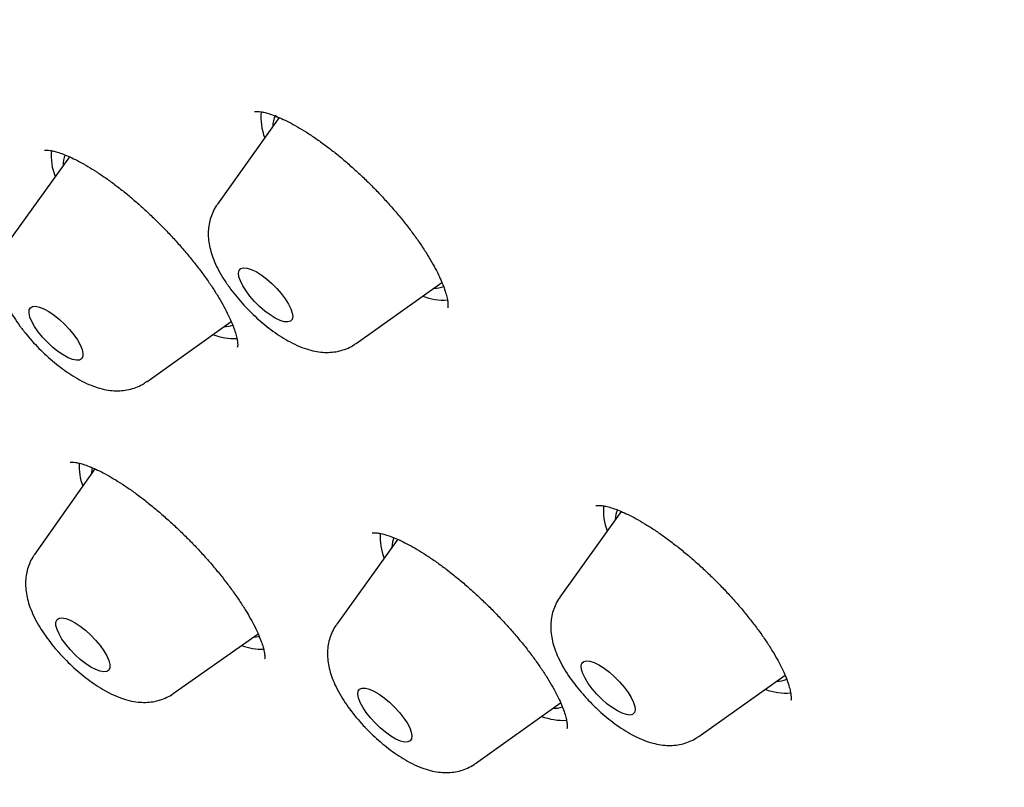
# Model space of a CAD drawing. Header units: millimetres. Extents: x 8 to 1577, y 12 to 2536.
# Tile 21 of 67: x 1328 to 1340, y 885 to 894. Entities that reach past the tile are written whole.
import ezdxf

# ---------------------------------------------------------------- set-up
doc = ezdxf.new("R2010")
doc.units = ezdxf.units.MM

msp = doc.modelspace()

# ---------------------------------------------------------------- linework, layer by layer
at = {"color": 7, "linetype": 'Continuous', "lineweight": 30}
for p, q in [((1331.485, 892.984), (1330.717, 891.906)), ((1328.877, 892.497), (1328.112, 891.43)), ((1332.443, 890.176), (1333.508, 890.931)), ((1329.838, 889.699), (1330.888, 890.449)), ((1329.193, 888.615), (1328.443, 887.55)), ((1335.736, 888.085), (1334.974, 887.017)), ((1332.959, 887.738), (1332.2, 886.681)), ((1330.169, 885.82), (1331.225, 886.561)), ((1336.701, 885.286), (1337.773, 886.047)), ((1333.927, 884.95), (1334.984, 885.705))]:
    msp.add_line(p, q, dxfattribs=at)
at = {"color": 7, "linetype": 'Continuous', "lineweight": 30, "flags": 128}
for points in [[(1331.561, 890.729), (1331.602, 890.665), (1331.631, 890.605), (1331.648, 890.552), (1331.653, 890.508), (1331.645, 890.474), (1331.624, 890.452), (1331.591, 890.442), (1331.548, 890.445), (1331.496, 890.462), (1331.437, 890.49), (1331.373, 890.529), (1331.308, 890.578), (1331.242, 890.635), (1331.18, 890.697), (1331.122, 890.762), (1331.073, 890.828), (1331.032, 890.893), (1331.003, 890.952), (1330.985, 891.005), (1330.981, 891.05), (1330.989, 891.083), (1331.01, 891.106), (1331.043, 891.115), (1331.086, 891.112), (1331.138, 891.096), (1331.197, 891.068), (1331.26, 891.028), (1331.326, 890.979), (1331.392, 890.922), (1331.454, 890.86), (1331.511, 890.795), (1331.561, 890.729)], [(1328.932, 890.283), (1328.977, 890.218), (1329.012, 890.156), (1329.035, 890.099), (1329.046, 890.051), (1329.044, 890.012), (1329.029, 889.984), (1329.002, 889.968), (1328.964, 889.965), (1328.916, 889.975), (1328.86, 889.997), (1328.798, 890.031), (1328.733, 890.076), (1328.668, 890.129), (1328.603, 890.189), (1328.543, 890.253), (1328.49, 890.319), (1328.444, 890.384), (1328.409, 890.446), (1328.386, 890.503), (1328.375, 890.552), (1328.377, 890.591), (1328.392, 890.619), (1328.419, 890.635), (1328.457, 890.638), (1328.505, 890.628), (1328.561, 890.605), (1328.623, 890.571), (1328.688, 890.527), (1328.754, 890.473), (1328.818, 890.413), (1328.878, 890.349), (1328.932, 890.283)], [(1329.162, 888.63), (1329.154, 888.6), (1329.147, 888.549)], [(1332.909, 887.76), (1332.893, 887.706), (1332.887, 887.639)], [(1329.203, 886.484), (1329.258, 886.418), (1329.305, 886.352), (1329.342, 886.289), (1329.367, 886.232), (1329.38, 886.182), (1329.38, 886.141), (1329.367, 886.111), (1329.342, 886.093), (1329.305, 886.088), (1329.259, 886.096), (1329.204, 886.117), (1329.143, 886.149), (1329.078, 886.192), (1329.012, 886.244), (1328.948, 886.303), (1328.887, 886.367), (1328.832, 886.432), (1328.785, 886.498), (1328.749, 886.561), (1328.723, 886.618), (1328.71, 886.668), (1328.71, 886.709), (1328.723, 886.739), (1328.748, 886.757), (1328.785, 886.762), (1328.832, 886.754), (1328.886, 886.734), (1328.947, 886.701), (1329.012, 886.658), (1329.078, 886.606), (1329.142, 886.547), (1329.203, 886.484)], [(1331.169, 886.522), (1331.227, 886.53), (1331.239, 886.533)], [(1335.655, 886.027), (1335.717, 885.965), (1335.774, 885.899), (1335.823, 885.833), (1335.862, 885.77), (1335.891, 885.71), (1335.907, 885.658), (1335.911, 885.615), (1335.901, 885.582), (1335.879, 885.561), (1335.845, 885.552), (1335.801, 885.557), (1335.749, 885.574), (1335.689, 885.603), (1335.625, 885.644), (1335.559, 885.693), (1335.494, 885.751), (1335.432, 885.813), (1335.375, 885.879), (1335.326, 885.945), (1335.287, 886.009), (1335.258, 886.068), (1335.242, 886.12), (1335.239, 886.163), (1335.248, 886.196), (1335.27, 886.217), (1335.304, 886.226), (1335.348, 886.221), (1335.401, 886.204), (1335.46, 886.175), (1335.524, 886.134), (1335.59, 886.085), (1335.655, 886.027)], [(1332.92, 885.65), (1332.979, 885.585), (1333.031, 885.519), (1333.074, 885.455), (1333.107, 885.393), (1333.127, 885.339), (1333.135, 885.292), (1333.13, 885.255), (1333.113, 885.23), (1333.083, 885.217), (1333.043, 885.216), (1332.993, 885.229), (1332.935, 885.254), (1332.873, 885.291), (1332.807, 885.338), (1332.741, 885.393), (1332.678, 885.454), (1332.619, 885.518), (1332.567, 885.584), (1332.524, 885.649), (1332.492, 885.71), (1332.471, 885.765), (1332.463, 885.812), (1332.468, 885.849), (1332.485, 885.874), (1332.515, 885.887), (1332.556, 885.887), (1332.606, 885.874), (1332.663, 885.849), (1332.726, 885.813), (1332.791, 885.766), (1332.857, 885.711), (1332.92, 885.65)]]:
    msp.add_lwpolyline(points, dxfattribs=at)
at = {"color": 7, "linetype": 'Continuous', "lineweight": 30}
for centre, radius, start, end in [((1331.96, 892.985), 0.702, 174.0401, 201.1485), ((1331.665, 892.882), 0.26, 149.3268, 182.3298), ((1329.363, 892.509), 0.712, 174.6962, 201.3132), ((1329.102, 892.396), 0.303, 155.4701, 181.5333), ((1333.414, 891.166), 0.304, 269.3713, 292.4497), ((1333.534, 891.463), 0.749, 249.3147, 273.2418), ((1330.805, 890.708), 0.324, 268.6942, 288.4451), ((1330.932, 891.002), 0.766, 249.192, 272.0601), ((1329.697, 888.648), 0.699, 176.7691, 200.7015), ((1336.232, 888.099), 0.717, 175.3769, 201.0137), ((1335.942, 887.989), 0.279, 155.0736, 181.4741), ((1333.466, 887.763), 0.726, 176.0025, 201.1789), ((1331.273, 887.082), 0.71, 249.245, 271.5832), ((1337.674, 886.262), 0.29, 268.8838, 294.3637), ((1337.788, 886.56), 0.735, 249.217, 274.3996), ((1334.895, 885.942), 0.307, 268.2757, 291.3403), ((1335.017, 886.241), 0.755, 249.1107, 273.0034)]:
    msp.add_arc(centre, radius, start, end, dxfattribs=at)
for points, knots in [([(1390.457, 875.422), (1390.5, 875.467), (1390.58, 875.55), (1390.689, 875.669), (1390.78, 875.771), (1390.853, 875.856), (1390.909, 875.922), (1390.95, 875.972), (1391.024, 876.065), (1391.103, 876.166), (1391.188, 876.279), (1391.248, 876.362), (1391.316, 876.459), (1391.39, 876.569), (1391.472, 876.694), (1391.556, 876.827), (1391.635, 876.961), (1391.71, 877.092), (1391.783, 877.224), (1391.858, 877.368), (1391.932, 877.517), (1392.004, 877.671), (1392.071, 877.821), (1392.134, 877.969), (1392.189, 878.106), (1392.24, 878.24), (1392.29, 878.375), (1392.351, 878.551), (1392.423, 878.776), (1392.502, 879.05), (1392.567, 879.303), (1392.618, 879.525), (1392.657, 879.715), (1392.692, 879.899), (1392.722, 880.074), (1392.747, 880.235), (1392.769, 880.39), (1392.789, 880.548), (1392.809, 880.723), (1392.827, 880.911), (1392.843, 881.106), (1392.856, 881.303), (1392.865, 881.499), (1392.873, 881.714), (1392.877, 881.942), (1392.878, 882.18), (1392.874, 882.414), (1392.867, 882.656), (1392.855, 882.916), (1392.839, 883.188), (1392.817, 883.467), (1392.788, 883.769), (1392.753, 884.09), (1392.71, 884.424), (1392.663, 884.747), (1392.611, 885.067), (1392.56, 885.358), (1392.509, 885.626), (1392.46, 885.87), (1392.405, 886.133), (1392.342, 886.416), (1392.272, 886.717), (1392.206, 886.985), (1392.15, 887.203), (1392.109, 887.359), (1392.075, 887.485), (1392.049, 887.581), (1392.022, 887.679), (1391.988, 887.801), (1391.942, 887.963), (1391.886, 888.154), (1391.821, 888.374), (1391.744, 888.626), (1391.652, 888.915), (1391.546, 889.242), (1391.422, 889.609), (1391.281, 890.013), (1391.119, 890.457), (1390.974, 890.843), (1390.852, 891.158), (1390.765, 891.377), (1390.685, 891.577), (1390.618, 891.742), (1390.567, 891.865), (1390.532, 891.95), (1390.508, 892.008), (1390.487, 892.058), (1390.465, 892.111), (1390.427, 892.202), (1390.368, 892.34), (1390.285, 892.535), (1390.186, 892.764), (1390.07, 893.029), (1389.921, 893.361), (1389.744, 893.751), (1389.542, 894.183), (1389.287, 894.716), (1388.979, 895.343), (1388.614, 896.06), (1388.248, 896.757), (1387.878, 897.443), (1387.461, 898.194), (1386.985, 899.028), (1386.579, 899.715), (1386.297, 900.184), (1386.156, 900.416), (1386.023, 900.634), (1385.902, 900.831), (1385.797, 901.001), (1385.709, 901.143), (1385.64, 901.254), (1385.588, 901.336), (1385.543, 901.407), (1385.491, 901.491), (1385.419, 901.605), (1385.328, 901.749), (1385.224, 901.912), (1385.078, 902.14), (1384.886, 902.437), (1384.642, 902.813), (1384.371, 903.223), (1384.072, 903.671), (1383.743, 904.158), (1383.384, 904.682), (1383.003, 905.23), (1382.61, 905.787), (1382.213, 906.341), (1381.815, 906.89), (1381.249, 907.659), (1380.512, 908.64), (1379.595, 909.827), (1378.677, 910.984), (1377.755, 912.117), (1376.827, 913.231), (1375.886, 914.333), (1374.902, 915.46), (1373.872, 916.612), (1372.796, 917.784), (1371.708, 918.942), (1370.606, 920.086), (1369.468, 921.24), (1368.294, 922.403), (1367.083, 923.572), (1365.859, 924.724), (1364.619, 925.861), (1363.362, 926.985), (1362.176, 928.017), (1361.067, 928.959), (1360.038, 929.814), (1358.998, 930.659), (1357.944, 931.494), (1356.873, 932.323), (1355.838, 933.105), (1354.84, 933.84), (1353.882, 934.529), (1352.912, 935.209), (1352.132, 935.743), (1351.557, 936.129), (1351.2, 936.366), (1350.878, 936.578), (1350.592, 936.764), (1350.349, 936.921), (1350.148, 937.051), (1349.984, 937.155), (1349.847, 937.242), (1349.736, 937.312), (1349.637, 937.375), (1349.533, 937.441), (1349.404, 937.522), (1349.246, 937.621), (1349.039, 937.749), (1348.779, 937.91), (1348.462, 938.103), (1348.098, 938.323), (1347.696, 938.562), (1347.274, 938.811), (1346.694, 939.146), (1345.978, 939.55), (1345.141, 940.007), (1344.346, 940.427), (1343.589, 940.813), (1342.975, 941.115), (1342.491, 941.347), (1342.127, 941.519), (1341.771, 941.683), (1341.423, 941.84), (1341.087, 941.989), (1340.777, 942.124), (1340.499, 942.242), (1340.255, 942.345), (1340.026, 942.439), (1339.789, 942.536), (1339.54, 942.636), (1339.276, 942.739), (1339, 942.845), (1338.708, 942.955), (1338.406, 943.066), (1338.1, 943.176), (1337.814, 943.275), (1337.548, 943.366), (1337.302, 943.447), (1337.056, 943.527), (1336.816, 943.602), (1336.594, 943.67), (1336.41, 943.725), (1336.261, 943.769), (1336.146, 943.802), (1336.049, 943.829), (1335.956, 943.856), (1335.849, 943.885), (1335.719, 943.921), (1335.564, 943.962), (1335.384, 944.009), (1335.133, 944.073), (1334.829, 944.147), (1334.49, 944.224), (1334.178, 944.29), (1333.855, 944.355), (1333.518, 944.417), (1333.161, 944.478), (1332.806, 944.531), (1332.441, 944.58), (1332.087, 944.62), (1331.747, 944.652), (1331.43, 944.677), (1331.124, 944.694), (1330.839, 944.705), (1330.57, 944.711), (1330.303, 944.712), (1330.025, 944.708), (1329.736, 944.698), (1329.484, 944.683), (1329.274, 944.667), (1329.11, 944.653), (1328.956, 944.637), (1328.818, 944.621), (1328.697, 944.606), (1328.581, 944.59), (1328.453, 944.571), (1328.306, 944.547), (1328.144, 944.519), (1327.978, 944.487), (1327.814, 944.453), (1327.64, 944.414), (1327.455, 944.368), (1327.26, 944.316), (1327.071, 944.261), (1326.894, 944.205), (1326.731, 944.151), (1326.58, 944.097), (1326.444, 944.046), (1326.315, 943.995), (1326.189, 943.943), (1326.055, 943.885), (1325.913, 943.821), (1325.765, 943.75), (1325.62, 943.677), (1325.488, 943.607), (1325.371, 943.542), (1325.26, 943.479), (1325.143, 943.409), (1325.016, 943.331), (1324.888, 943.247), (1324.765, 943.165), (1324.659, 943.089), (1324.564, 943.02), (1324.475, 942.953), (1324.384, 942.883), (1324.309, 942.823), (1324.241, 942.768), (1324.176, 942.713), (1324.092, 942.642), (1323.99, 942.551), (1323.871, 942.442), (1323.786, 942.362), (1323.741, 942.319)], [0, 0, 0, 0, 0.00235, 0.004399, 0.006147, 0.007594, 0.008739, 0.009584, 0.010292, 0.013932, 0.01524, 0.016808, 0.01864, 0.020737, 0.022974, 0.02559, 0.027921, 0.030002, 0.032224, 0.034696, 0.037338, 0.039814, 0.042446, 0.044816, 0.047048, 0.04917, 0.051262, 0.053567, 0.057585, 0.061918, 0.06632, 0.069248, 0.072104, 0.074883, 0.077498, 0.079884, 0.081954, 0.084309, 0.086798, 0.089587, 0.092386, 0.095164, 0.097919, 0.100639, 0.104099, 0.107328, 0.110381, 0.113607, 0.11707, 0.12074, 0.124391, 0.127974, 0.132445, 0.136677, 0.140629, 0.144532, 0.148584, 0.151336, 0.15428, 0.157439, 0.160811, 0.164396, 0.168082, 0.170221, 0.172018, 0.173472, 0.174585, 0.175357, 0.176842, 0.178782, 0.1809, 0.18338, 0.186224, 0.189432, 0.193084, 0.197124, 0.201553, 0.20637, 0.211575, 0.213988, 0.216438, 0.218577, 0.22032, 0.221669, 0.222451, 0.222993, 0.223482, 0.22404, 0.224666, 0.226344, 0.228375, 0.230759, 0.233496, 0.236585, 0.24104, 0.245461, 0.249792, 0.257202, 0.264333, 0.271187, 0.277793, 0.284477, 0.293067, 0.30192, 0.304174, 0.306441, 0.308542, 0.310375, 0.312015, 0.313358, 0.314402, 0.315149, 0.315692, 0.316406, 0.317518, 0.318917, 0.320472, 0.322126, 0.325325, 0.328838, 0.332665, 0.336806, 0.341356, 0.346233, 0.351391, 0.356547, 0.361652, 0.366706, 0.37171, 0.382843, 0.393717, 0.404332, 0.414689, 0.424911, 0.435081, 0.445198, 0.456267, 0.467274, 0.47822, 0.489142, 0.500065, 0.51165, 0.523236, 0.534822, 0.546434, 0.558162, 0.570015, 0.579417, 0.588895, 0.598452, 0.608103, 0.617935, 0.627961, 0.636659, 0.645499, 0.65448, 0.663602, 0.667239, 0.670584, 0.673599, 0.676284, 0.678638, 0.680434, 0.681975, 0.683262, 0.684294, 0.685117, 0.68607, 0.687259, 0.688756, 0.690568, 0.693135, 0.696149, 0.699609, 0.703516, 0.707677, 0.71177, 0.720295, 0.728483, 0.736336, 0.743852, 0.751095, 0.754862, 0.758569, 0.762216, 0.765802, 0.769328, 0.77265, 0.775491, 0.778047, 0.780324, 0.782743, 0.785575, 0.788251, 0.791215, 0.794429, 0.797714, 0.801051, 0.804437, 0.807134, 0.809861, 0.81262, 0.815399, 0.817935, 0.820112, 0.82169, 0.823007, 0.824061, 0.825004, 0.826229, 0.827726, 0.829515, 0.831596, 0.833969, 0.838297, 0.842329, 0.846064, 0.849503, 0.854051, 0.858413, 0.862716, 0.867334, 0.87225, 0.876342, 0.880522, 0.884642, 0.888458, 0.891979, 0.895534, 0.899378, 0.903466, 0.907621, 0.910017, 0.91243, 0.9147, 0.916703, 0.918436, 0.920008, 0.921793, 0.924042, 0.926531, 0.929026, 0.931499, 0.93398, 0.936955, 0.940022, 0.942981, 0.945794, 0.948384, 0.950706, 0.953022, 0.954954, 0.956985, 0.959167, 0.96152, 0.964045, 0.966608, 0.968947, 0.970806, 0.972646, 0.974693, 0.976949, 0.979402, 0.981703, 0.983698, 0.985385, 0.987065, 0.988755, 0.99049, 0.991297, 0.992414, 0.993842, 0.995583, 0.997636, 1, 1, 1, 1]), ([(1306.993, 925.974), (1306.948, 925.929), (1306.865, 925.846), (1306.753, 925.73), (1306.664, 925.635), (1306.597, 925.56), (1306.547, 925.505), (1306.501, 925.453), (1306.446, 925.388), (1306.378, 925.307), (1306.297, 925.207), (1306.21, 925.097), (1306.124, 924.982), (1306.048, 924.879), (1305.972, 924.77), (1305.893, 924.655), (1305.811, 924.529), (1305.729, 924.397), (1305.641, 924.25), (1305.553, 924.095), (1305.472, 923.945), (1305.404, 923.812), (1305.343, 923.689), (1305.285, 923.565), (1305.225, 923.431), (1305.16, 923.282), (1305.097, 923.127), (1305.038, 922.971), (1304.982, 922.819), (1304.932, 922.672), (1304.888, 922.537), (1304.852, 922.421), (1304.816, 922.298), (1304.776, 922.155), (1304.73, 921.981), (1304.684, 921.79), (1304.64, 921.585), (1304.597, 921.37), (1304.558, 921.148), (1304.522, 920.911), (1304.489, 920.663), (1304.462, 920.409), (1304.44, 920.163), (1304.424, 919.924), (1304.412, 919.678), (1304.405, 919.455), (1304.402, 919.257), (1304.402, 919.088), (1304.403, 918.915), (1304.407, 918.737), (1304.413, 918.556), (1304.42, 918.381), (1304.429, 918.221), (1304.438, 918.08), (1304.447, 917.955), (1304.456, 917.834), (1304.467, 917.706), (1304.48, 917.563), (1304.498, 917.386), (1304.521, 917.173), (1304.553, 916.921), (1304.59, 916.649), (1304.634, 916.356), (1304.686, 916.042), (1304.738, 915.757), (1304.785, 915.513), (1304.823, 915.325), (1304.858, 915.156), (1304.893, 914.998), (1304.925, 914.853), (1304.955, 914.723), (1304.982, 914.605), (1305.013, 914.477), (1305.05, 914.326), (1305.094, 914.151), (1305.159, 913.896), (1305.249, 913.563), (1305.365, 913.153), (1305.499, 912.704), (1305.654, 912.213), (1305.829, 911.685), (1306.015, 911.154), (1306.205, 910.636), (1306.394, 910.141), (1306.561, 909.718), (1306.703, 909.37), (1306.816, 909.096), (1306.921, 908.848), (1307.006, 908.649), (1307.078, 908.482), (1307.144, 908.331), (1307.222, 908.154), (1307.314, 907.948), (1307.432, 907.688), (1307.577, 907.371), (1307.747, 907.007), (1307.925, 906.635), (1308.103, 906.269), (1308.281, 905.908), (1308.459, 905.554), (1308.637, 905.206), (1308.876, 904.746), (1309.176, 904.18), (1309.537, 903.516), (1309.879, 902.904), (1310.2, 902.342), (1310.502, 901.823), (1310.803, 901.316), (1311.105, 900.814), (1311.41, 900.316), (1311.785, 899.713), (1312.233, 899.006), (1312.641, 898.379), (1312.929, 897.943), (1313.095, 897.693), (1313.26, 897.446), (1313.42, 897.209), (1313.56, 897.002), (1313.676, 896.832), (1313.768, 896.698), (1313.844, 896.587), (1313.905, 896.498), (1313.956, 896.425), (1314.01, 896.348), (1314.079, 896.247), (1314.166, 896.123), (1314.26, 895.987), (1314.353, 895.854), (1314.468, 895.69), (1314.603, 895.499), (1314.756, 895.284), (1314.906, 895.074), (1315.064, 894.853), (1315.246, 894.601), (1315.46, 894.307), (1315.706, 893.97), (1315.976, 893.605), (1316.266, 893.216), (1316.575, 892.804), (1316.914, 892.358), (1317.283, 891.877), (1317.681, 891.365), (1318.107, 890.823), (1318.562, 890.251), (1319.05, 889.645), (1319.574, 889.003), (1320.137, 888.324), (1320.739, 887.608), (1321.378, 886.86), (1322.055, 886.08), (1322.767, 885.273), (1323.513, 884.442), (1324.294, 883.587), (1325.115, 882.705), (1325.981, 881.791), (1326.894, 880.846), (1327.855, 879.871), (1328.858, 878.874), (1329.904, 877.857), (1330.911, 876.898), (1331.873, 876.001), (1332.784, 875.168), (1333.667, 874.373), (1334.248, 873.864), (1334.516, 873.629)], [0, 0, 0, 0, 0.003895, 0.007212, 0.00995, 0.01211, 0.013692, 0.014961, 0.017285, 0.020028, 0.023165, 0.027248, 0.030953, 0.034283, 0.037267, 0.04134, 0.045267, 0.04923, 0.053786, 0.058971, 0.063398, 0.067377, 0.070909, 0.074419, 0.078357, 0.082724, 0.087368, 0.091679, 0.096041, 0.10033, 0.1041, 0.107312, 0.109999, 0.11424, 0.118999, 0.124243, 0.129739, 0.135442, 0.141323, 0.147169, 0.153897, 0.160475, 0.166674, 0.172493, 0.178506, 0.18495, 0.188937, 0.193016, 0.197183, 0.201439, 0.205783, 0.210054, 0.213808, 0.217019, 0.219886, 0.222492, 0.225426, 0.228695, 0.232299, 0.237521, 0.243194, 0.249262, 0.255726, 0.262586, 0.269841, 0.274236, 0.278265, 0.281846, 0.28498, 0.28832, 0.290935, 0.293149, 0.295745, 0.298913, 0.30254, 0.306625, 0.314621, 0.322911, 0.331483, 0.341567, 0.352015, 0.362434, 0.372327, 0.381691, 0.390526, 0.396057, 0.401143, 0.405713, 0.409768, 0.412115, 0.414844, 0.418074, 0.421806, 0.426039, 0.432231, 0.438981, 0.445622, 0.452125, 0.458489, 0.464714, 0.470802, 0.47675, 0.488766, 0.500175, 0.510978, 0.520111, 0.52879, 0.537295, 0.545701, 0.554008, 0.562216, 0.575781, 0.589068, 0.593186, 0.597276, 0.60134, 0.605339, 0.608902, 0.611461, 0.613648, 0.615463, 0.616906, 0.617977, 0.619045, 0.620693, 0.622893, 0.625121, 0.627289, 0.629395, 0.6331, 0.6366, 0.639895, 0.643292, 0.647367, 0.652135, 0.657593, 0.663744, 0.669842, 0.676496, 0.683704, 0.691468, 0.699787, 0.708497, 0.717743, 0.727524, 0.73784, 0.748894, 0.760501, 0.772663, 0.78538, 0.79865, 0.812223, 0.82633, 0.840972, 0.856149, 0.872153, 0.888711, 0.905823, 0.923491, 0.941713, 0.956419, 0.971466, 0.986855, 1, 1, 1, 1]), ([(1331.18, 893.059), (1331.179, 893.059), (1331.178, 893.058), (1331.188, 893.061), (1331.213, 893.062), (1331.254, 893.058), (1331.307, 893.048), (1331.372, 893.029), (1331.449, 893.001), (1331.536, 892.963), (1331.633, 892.914), (1331.739, 892.855), (1331.852, 892.785), (1331.969, 892.705), (1332.09, 892.617), (1332.213, 892.521), (1332.335, 892.418), (1332.456, 892.309), (1332.577, 892.195), (1332.696, 892.075), (1332.811, 891.952), (1332.922, 891.826), (1333.027, 891.7), (1333.125, 891.574), (1333.214, 891.451), (1333.294, 891.332), (1333.365, 891.217), (1333.426, 891.107), (1333.478, 891.004), (1333.519, 890.909), (1333.55, 890.824), (1333.57, 890.752), (1333.581, 890.693), (1333.584, 890.65), (1333.583, 890.625), (1333.581, 890.615), (1333.581, 890.617), (1333.581, 890.617)], [0, 0, 0, 0, 0.008777, 0.035163, 0.062874, 0.089971, 0.117094, 0.143789, 0.171302, 0.199995, 0.229695, 0.260195, 0.291272, 0.322706, 0.354298, 0.385851, 0.417183, 0.448368, 0.479967, 0.511851, 0.543925, 0.57607, 0.60812, 0.639954, 0.671466, 0.702497, 0.733389, 0.764314, 0.795087, 0.825523, 0.855411, 0.884541, 0.91274, 0.939932, 0.966203, 0.991929, 1, 1, 1, 1]), ([(1328.568, 892.579), (1328.568, 892.579), (1328.566, 892.578), (1328.574, 892.581), (1328.595, 892.581), (1328.632, 892.578), (1328.683, 892.568), (1328.745, 892.55), (1328.82, 892.523), (1328.906, 892.485), (1329.002, 892.437), (1329.106, 892.378), (1329.218, 892.309), (1329.334, 892.23), (1329.453, 892.143), (1329.574, 892.048), (1329.695, 891.946), (1329.817, 891.837), (1329.938, 891.722), (1330.058, 891.602), (1330.175, 891.479), (1330.287, 891.353), (1330.392, 891.227), (1330.491, 891.102), (1330.581, 890.979), (1330.663, 890.86), (1330.736, 890.743), (1330.8, 890.632), (1330.854, 890.527), (1330.897, 890.431), (1330.93, 890.345), (1330.952, 890.272), (1330.965, 890.212), (1330.97, 890.168), (1330.969, 890.141), (1330.967, 890.129), (1330.967, 890.13), (1330.967, 890.131)], [0, 0, 0, 0, 0.001054, 0.027156, 0.054543, 0.081173, 0.1069, 0.133592, 0.161558, 0.190674, 0.220744, 0.251534, 0.282807, 0.314342, 0.345948, 0.377402, 0.408671, 0.440393, 0.472445, 0.50473, 0.537132, 0.569496, 0.601691, 0.633614, 0.665121, 0.696445, 0.727889, 0.759285, 0.790458, 0.821208, 0.851324, 0.880601, 0.908874, 0.936026, 0.96237, 0.989127, 1, 1, 1, 1]), ([(1330.717, 891.905), (1330.712, 891.898), (1330.688, 891.868), (1330.657, 891.806), (1330.626, 891.722), (1330.608, 891.635), (1330.601, 891.547), (1330.606, 891.457), (1330.622, 891.364), (1330.651, 891.265), (1330.693, 891.159), (1330.75, 891.049), (1330.802, 890.963), (1330.835, 890.916), (1330.842, 890.906)], [0, 0, 0, 0, 0.021403, 0.102979, 0.183288, 0.263498, 0.345011, 0.429681, 0.520031, 0.619254, 0.729903, 0.849424, 0.967281, 1, 1, 1, 1]), ([(1328.112, 891.43), (1328.096, 891.406), (1328.063, 891.357), (1328.029, 891.275), (1328.007, 891.189), (1327.996, 891.101), (1327.997, 891.012), (1328.009, 890.92), (1328.033, 890.823), (1328.07, 890.72), (1328.122, 890.611), (1328.186, 890.5), (1328.243, 890.416), (1328.277, 890.371), (1328.285, 890.361)], [0, 0, 0, 0, 0.071138, 0.14619, 0.220745, 0.296009, 0.373533, 0.455421, 0.544463, 0.643551, 0.752611, 0.863626, 0.970526, 1, 1, 1, 1]), ([(1330.842, 890.906), (1330.855, 890.888), (1330.892, 890.835), (1330.96, 890.749), (1331.046, 890.651), (1331.137, 890.557), (1331.233, 890.468), (1331.332, 890.385), (1331.434, 890.308), (1331.54, 890.238), (1331.651, 890.176), (1331.764, 890.125), (1331.873, 890.089), (1331.975, 890.068), (1332.072, 890.061), (1332.165, 890.067), (1332.255, 890.084), (1332.341, 890.116), (1332.404, 890.147), (1332.434, 890.171), (1332.441, 890.176)], [0, 0, 0, 0, 0.033801, 0.097957, 0.160866, 0.223117, 0.285296, 0.347832, 0.411295, 0.476466, 0.544447, 0.616767, 0.682062, 0.740054, 0.793153, 0.843347, 0.891836, 0.939345, 0.986324, 1, 1, 1, 1]), ([(1328.285, 890.361), (1328.298, 890.343), (1328.338, 890.291), (1328.409, 890.208), (1328.498, 890.112), (1328.592, 890.022), (1328.69, 889.936), (1328.791, 889.857), (1328.896, 889.785), (1329.005, 889.719), (1329.117, 889.664), (1329.227, 889.623), (1329.331, 889.597), (1329.43, 889.585), (1329.524, 889.586), (1329.615, 889.599), (1329.703, 889.625), (1329.778, 889.658), (1329.82, 889.688), (1329.837, 889.7)], [0, 0, 0, 0, 0.034943, 0.100861, 0.165947, 0.230748, 0.29578, 0.361535, 0.428754, 0.498446, 0.572055, 0.642684, 0.705837, 0.762844, 0.816154, 0.867283, 0.917148, 0.966305, 1, 1, 1, 1]), ([(1328.888, 888.697), (1328.89, 888.698), (1328.892, 888.698), (1328.915, 888.699), (1328.951, 888.695), (1329.002, 888.685), (1329.065, 888.667), (1329.14, 888.639), (1329.227, 888.601), (1329.323, 888.552), (1329.426, 888.494), (1329.536, 888.425), (1329.65, 888.347), (1329.768, 888.261), (1329.889, 888.165), (1330.012, 888.062), (1330.136, 887.952), (1330.259, 887.837), (1330.38, 887.717), (1330.497, 887.595), (1330.608, 887.471), (1330.713, 887.347), (1330.812, 887.223), (1330.904, 887.1), (1330.989, 886.979), (1331.065, 886.862), (1331.13, 886.75), (1331.186, 886.647), (1331.23, 886.552), (1331.263, 886.468), (1331.286, 886.397), (1331.3, 886.338), (1331.306, 886.292), (1331.306, 886.263), (1331.304, 886.25), (1331.304, 886.252), (1331.304, 886.252)], [0, 0, 0, 0, 0.02376, 0.048918, 0.07448, 0.101026, 0.128725, 0.157511, 0.187196, 0.217546, 0.248327, 0.279329, 0.310198, 0.341433, 0.373162, 0.405276, 0.437655, 0.470172, 0.502671, 0.535027, 0.567142, 0.598928, 0.630819, 0.662881, 0.694993, 0.726975, 0.758662, 0.789878, 0.820453, 0.850209, 0.878926, 0.907435, 0.935408, 0.962786, 0.989736, 1, 1, 1, 1]), ([(1335.421, 888.158), (1335.422, 888.158), (1335.423, 888.159), (1335.445, 888.161), (1335.481, 888.16), (1335.531, 888.153), (1335.594, 888.138), (1335.668, 888.113), (1335.753, 888.079), (1335.846, 888.035), (1335.948, 887.981), (1336.057, 887.916), (1336.172, 887.842), (1336.292, 887.757), (1336.415, 887.664), (1336.54, 887.564), (1336.665, 887.457), (1336.788, 887.344), (1336.908, 887.228), (1337.024, 887.108), (1337.137, 886.986), (1337.245, 886.861), (1337.346, 886.735), (1337.441, 886.611), (1337.527, 886.489), (1337.603, 886.372), (1337.669, 886.261), (1337.724, 886.158), (1337.769, 886.062), (1337.803, 885.975), (1337.828, 885.898), (1337.843, 885.834), (1337.849, 885.784), (1337.85, 885.75), (1337.847, 885.733), (1337.847, 885.734), (1337.847, 885.734)], [0, 0, 0, 0, 0.024348, 0.05157, 0.078437, 0.105573, 0.133318, 0.161711, 0.190656, 0.219742, 0.249255, 0.279528, 0.310424, 0.341802, 0.373509, 0.405397, 0.437312, 0.469125, 0.500662, 0.532138, 0.563901, 0.595863, 0.627914, 0.659881, 0.691626, 0.723019, 0.753943, 0.78403, 0.814065, 0.843928, 0.873414, 0.902299, 0.930382, 0.957577, 0.984039, 1, 1, 1, 1]), ([(1332.64, 887.819), (1332.641, 887.819), (1332.643, 887.82), (1332.666, 887.821), (1332.702, 887.819), (1332.753, 887.81), (1332.816, 887.793), (1332.891, 887.767), (1332.977, 887.731), (1333.072, 887.685), (1333.175, 887.628), (1333.283, 887.562), (1333.397, 887.486), (1333.516, 887.401), (1333.639, 887.307), (1333.763, 887.205), (1333.888, 887.096), (1334.012, 886.982), (1334.132, 886.864), (1334.248, 886.743), (1334.36, 886.621), (1334.466, 886.497), (1334.567, 886.372), (1334.66, 886.248), (1334.746, 886.126), (1334.822, 886.009), (1334.888, 885.898), (1334.943, 885.794), (1334.988, 885.7), (1335.021, 885.615), (1335.045, 885.541), (1335.059, 885.48), (1335.065, 885.432), (1335.066, 885.4), (1335.063, 885.385), (1335.064, 885.386), (1335.064, 885.387)], [0, 0, 0, 0, 0.024434, 0.050531, 0.076723, 0.103592, 0.13137, 0.160022, 0.189389, 0.219272, 0.249442, 0.279511, 0.31027, 0.34158, 0.373319, 0.405353, 0.437543, 0.469736, 0.501806, 0.533629, 0.56522, 0.597023, 0.629013, 0.66108, 0.693047, 0.724762, 0.756076, 0.786847, 0.816884, 0.846287, 0.875512, 0.904267, 0.932375, 0.959751, 0.986542, 1, 1, 1, 1]), ([(1328.444, 887.549), (1328.436, 887.538), (1328.41, 887.503), (1328.378, 887.436), (1328.349, 887.351), (1328.334, 887.264), (1328.33, 887.176), (1328.337, 887.085), (1328.355, 886.991), (1328.386, 886.891), (1328.432, 886.784), (1328.491, 886.673), (1328.561, 886.563), (1328.639, 886.457), (1328.702, 886.379), (1328.74, 886.337), (1328.748, 886.328)], [0, 0, 0, 0, 0.028585, 0.09412, 0.158812, 0.223629, 0.289759, 0.358791, 0.432883, 0.514654, 0.605712, 0.702613, 0.796952, 0.887647, 0.975756, 1, 1, 1, 1]), ([(1334.975, 887.015), (1334.969, 887.008), (1334.944, 886.976), (1334.913, 886.912), (1334.882, 886.828), (1334.865, 886.741), (1334.859, 886.653), (1334.864, 886.563), (1334.881, 886.469), (1334.91, 886.37), (1334.953, 886.264), (1335.011, 886.154), (1335.079, 886.043), (1335.156, 885.937), (1335.239, 885.835), (1335.325, 885.739), (1335.391, 885.672), (1335.427, 885.638), (1335.434, 885.632)], [0, 0, 0, 0, 0.01823, 0.075352, 0.131623, 0.187866, 0.245075, 0.304569, 0.368141, 0.438041, 0.515979, 0.599911, 0.682375, 0.761613, 0.838445, 0.913865, 0.984691, 1, 1, 1, 1]), ([(1332.2, 886.679), (1332.194, 886.671), (1332.169, 886.639), (1332.138, 886.575), (1332.107, 886.491), (1332.089, 886.404), (1332.084, 886.316), (1332.089, 886.226), (1332.106, 886.132), (1332.135, 886.033), (1332.178, 885.927), (1332.235, 885.816), (1332.304, 885.706), (1332.381, 885.599), (1332.463, 885.497), (1332.53, 885.423), (1332.568, 885.383), (1332.576, 885.375)], [0, 0, 0, 0, 0.020035, 0.081158, 0.141372, 0.201557, 0.262778, 0.326446, 0.394481, 0.469292, 0.552704, 0.642523, 0.730761, 0.815547, 0.89776, 0.978464, 1, 1, 1, 1]), ([(1328.748, 886.328), (1328.763, 886.311), (1328.808, 886.262), (1328.885, 886.184), (1328.981, 886.097), (1329.081, 886.015), (1329.184, 885.939), (1329.291, 885.871), (1329.404, 885.81), (1329.517, 885.762), (1329.626, 885.729), (1329.727, 885.712), (1329.822, 885.708), (1329.915, 885.716), (1330.004, 885.737), (1330.088, 885.771), (1330.144, 885.8), (1330.168, 885.82), (1330.169, 885.82)], [0, 0, 0, 0, 0.038617, 0.111053, 0.183593, 0.256648, 0.330952, 0.407482, 0.487624, 0.573225, 0.647205, 0.713195, 0.774129, 0.83207, 0.88826, 0.943453, 0.99812, 1, 1, 1, 1]), ([(1326.011, 885.667), (1326.011, 885.666), (1326.009, 885.666), (1326.023, 885.667), (1326.052, 885.665), (1326.096, 885.657), (1326.152, 885.641), (1326.221, 885.617), (1326.302, 885.582), (1326.393, 885.537), (1326.492, 885.482), (1326.597, 885.417), (1326.707, 885.343), (1326.823, 885.259), (1326.943, 885.167), (1327.066, 885.066), (1327.191, 884.958), (1327.315, 884.844), (1327.437, 884.725), (1327.533, 884.627), (1327.608, 884.548), (1327.681, 884.469), (1327.772, 884.365), (1327.875, 884.241), (1327.972, 884.118), (1328.062, 883.995), (1328.144, 883.876), (1328.216, 883.762), (1328.279, 883.655), (1328.33, 883.557), (1328.37, 883.47), (1328.4, 883.393), (1328.42, 883.327), (1328.431, 883.274), (1328.435, 883.237), (1328.434, 883.216), (1328.433, 883.215), (1328.433, 883.215)], [0, 0, 0, 0, 0.0110897, 0.0355537, 0.06048, 0.0865221, 0.1138738, 0.1424563, 0.1720373, 0.2023144, 0.2329785, 0.2637757, 0.2944141, 0.3257671, 0.3577289, 0.3901413, 0.422837, 0.4556496, 0.4883825, 0.5209136, 0.5346834, 0.5514046, 0.5832747, 0.6153382, 0.6476386, 0.6800601, 0.7124079, 0.7444788, 0.7760682, 0.8069689, 0.8369722, 0.8661555, 0.8953878, 0.9241325, 0.9521439, 0.979313, 1, 1, 1, 1]), ([(1335.434, 885.632), (1335.45, 885.616), (1335.499, 885.571), (1335.583, 885.501), (1335.685, 885.423), (1335.791, 885.353), (1335.902, 885.29), (1336.014, 885.238), (1336.124, 885.202), (1336.226, 885.18), (1336.323, 885.172), (1336.417, 885.176), (1336.507, 885.193), (1336.593, 885.224), (1336.658, 885.255), (1336.69, 885.28), (1336.699, 885.287)], [0, 0, 0, 0, 0.04407, 0.127226, 0.21151, 0.297988, 0.388093, 0.483826, 0.57133, 0.649032, 0.719995, 0.78695, 0.85155, 0.914796, 0.977301, 1, 1, 1, 1]), ([(1332.576, 885.375), (1332.593, 885.359), (1332.639, 885.311), (1332.72, 885.237), (1332.819, 885.154), (1332.922, 885.077), (1333.028, 885.008), (1333.14, 884.946), (1333.252, 884.896), (1333.362, 884.861), (1333.463, 884.841), (1333.56, 884.834), (1333.653, 884.84), (1333.743, 884.859), (1333.828, 884.891), (1333.889, 884.922), (1333.919, 884.946), (1333.925, 884.95)], [0, 0, 0, 0, 0.040975, 0.117968, 0.195459, 0.274141, 0.355001, 0.439429, 0.529338, 0.60966, 0.681038, 0.746536, 0.808544, 0.868505, 0.927294, 0.985451, 1, 1, 1, 1])]:
    msp.add_open_spline(points, degree=3, knots=knots, dxfattribs=at)

doc.saveas('drawing.dxf')
